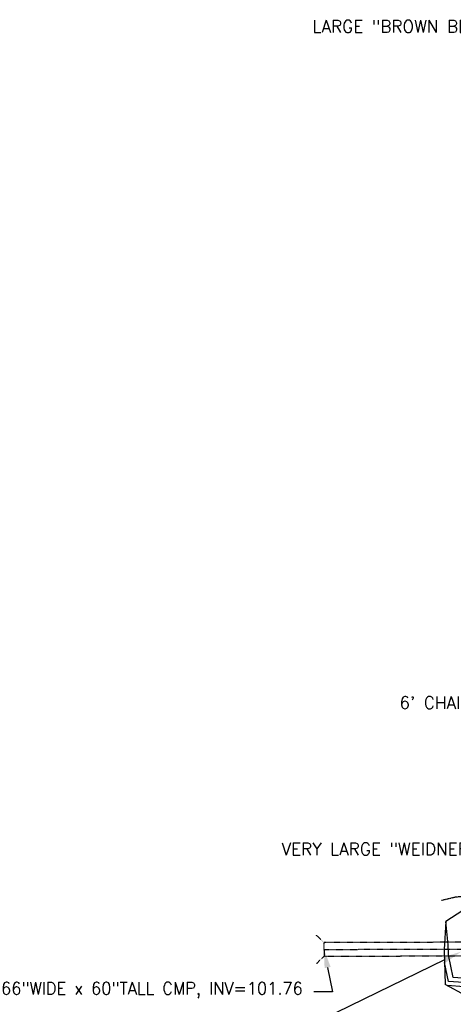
# Model space of a CAD drawing. Header units: feet. Extents: x 351431 to 355879, y 310968 to 329728.
# Tile 67 of 254: x 353101 to 353277, y 318023 to 318422. Entities that reach past the tile are written whole.
import ezdxf

# ---------------------------------------------------------------- set-up
doc = ezdxf.new("R2010")
doc.units = ezdxf.units.FT
doc.header["$MEASUREMENT"] = 0
doc.linetypes.add('D10', pattern=[0.15, 0.1, -0.05])
doc.linetypes.add('D25', pattern=[0.375, 0.25, -0.125])
for name, color, linetype in [('ELTCH-EG2', 253, 'Continuous'), ('ELTT', 3, 'Continuous'), ('ELUDC', 153, 'D10'), ('ELYSP', 1, 'D25'), ('ESUD-CMP', 13, 'D10'), ('ETIF', 4, 'Continuous'), ('ETIS', 2, 'Continuous'), ('ETIW', 14, 'Continuous'), ('ETUD', 4, 'Continuous')]:
    doc.layers.add(name, color=color, linetype=linetype)
doc.styles.add('ANNO-TOPO', font='simplex.shx')

msp = doc.modelspace()

# ---------------------------------------------------------------- linework, layer by layer
at = {"layer": 'ELTCH-EG2', "flags": 128}
for points, elevation in [([(353280.58, 318033.55), (353276.79, 318033.79), (353274.9, 318042.99), (353274.82, 318046.89), (353274.82, 318046.92), (353274.81, 318047.05), (353273.94, 318056.52), (353273.94, 318056.53), (353273.94, 318056.54)], 111), ([(353280.96, 318031.8), (353274.95, 318032.2), (353273.37, 318039.83)], 112), ([(353281.35, 318030.06), (353274.44, 318030.51)], 113)]:
    msp.add_lwpolyline(points, dxfattribs=dict(at, elevation=elevation))
at = {"layer": 'ELTT', "flags": 128}
for points in [[(353385.95, 318267.79), (353382.98, 318257.25), (353385.2, 318229.41), (353390.39, 318187.47), (353389.61, 318150.4), (353383.64, 318074.9), (353380.27, 318067.38), (353373.79, 318062.59), (353358.44, 318060.87), (353326.89, 318061.82), (353308.71, 318063.66), (353290.16, 318063.32), (353280.69, 318060.88), (353273.94, 318056.52), (353273.25, 318045.11), (353273.55, 318030.99)], [(353400.21, 318026.73), (353375.51, 318028.72), (353348.67, 318027.36), (353305.42, 318028.82), (353308.45, 318029.48), (353292.46, 318028.49), (353289.22, 318027.02), (353282.17, 318026.34), (353273.55, 318030.99)]]:
    msp.add_lwpolyline(points, dxfattribs=at)
at = {"layer": 'ELUDC', "flags": 128}
msp.add_lwpolyline([(353224.53, 318045.17), (353280.69, 318045.33)], dxfattribs=at)
at = {"layer": 'ELYSP', "flags": 128}
msp.add_lwpolyline([(353359.32, 318086.81), (353381.28, 318086.19), (353379.27, 318076), (353376.51, 318071.45), (353371.8, 318067.46), (353366.33, 318064.97), (353362.26, 318064.06), (353353.33, 318063.46), (353310.23, 318065.8), (353286.59, 318066.96), (353277.97, 318066.37), (353272.18, 318064.99)], dxfattribs=at)
at = {"layer": 'ESUD-CMP'}
for p, q in [((353224.53, 318047.92), (353221.52, 318050.91)), ((353224.54, 318042.42), (353221.55, 318039.41))]:
    msp.add_line(p, q, dxfattribs=at)
at = {"layer": 'ESUD-CMP', "flags": 128}
msp.add_lwpolyline([(353280.68, 318048.08), (353224.53, 318047.92), (353224.54, 318042.42), (353280.7, 318042.58)], close=True, dxfattribs=at)
at = {"layer": 'ETIW', "linetype": 'ByBlock', "lineweight": -2}
msp.add_lwpolyline([(353273.29, 318040.95), (353229.54, 318019.64)], dxfattribs=at)
at = {"layer": 'ETIW'}
msp.add_solid([(353272.75, 318042.07), (353280.04, 318044.23), (353273.84, 318039.83)], dxfattribs=at)
at = {"layer": 'ETUD', "linetype": 'ByBlock', "lineweight": -2}
msp.add_line((353227.95, 318027.99), (353220.45, 318027.99), dxfattribs=at)
msp.add_lwpolyline([(353226, 318037.82), (353227.95, 318027.99)], dxfattribs=at)
at = {"layer": 'ETUD'}
msp.add_solid([(353224.77, 318037.57), (353224.53, 318045.17), (353227.22, 318038.06)], dxfattribs=at)

# ---------------------------------------------------------------- texts
at = {"layer": 'ETIF', "insert": (353327.08, 318147.65), "char_height": 5, "attachment_point": 3, "style": 'ANNO-TOPO'}
msp.add_mtext("6' CHAIN LINK FENCE", dxfattribs=at)
at = {"layer": 'ETIS', "char_height": 5, "attachment_point": 3, "style": 'ANNO-TOPO'}
for s, insert in [('LARGE "BROWN BEAR BODY & PAINT" SIGN', (353364.95, 318421.63)), ('VERY LARGE "WEIDNER APARTMENT HOMES" SIGN', (353372.54, 318088.35))]:
    msp.add_mtext(s, dxfattribs=dict(at, insert=insert))
at = {"layer": 'ETUD', "insert": (353215.95, 318031.92), "char_height": 5, "attachment_point": 3, "style": 'ANNO-TOPO'}
msp.add_mtext('66"WIDE x 60"TALL CMP, INV=101.76', dxfattribs=at)

doc.saveas('drawing.dxf')
